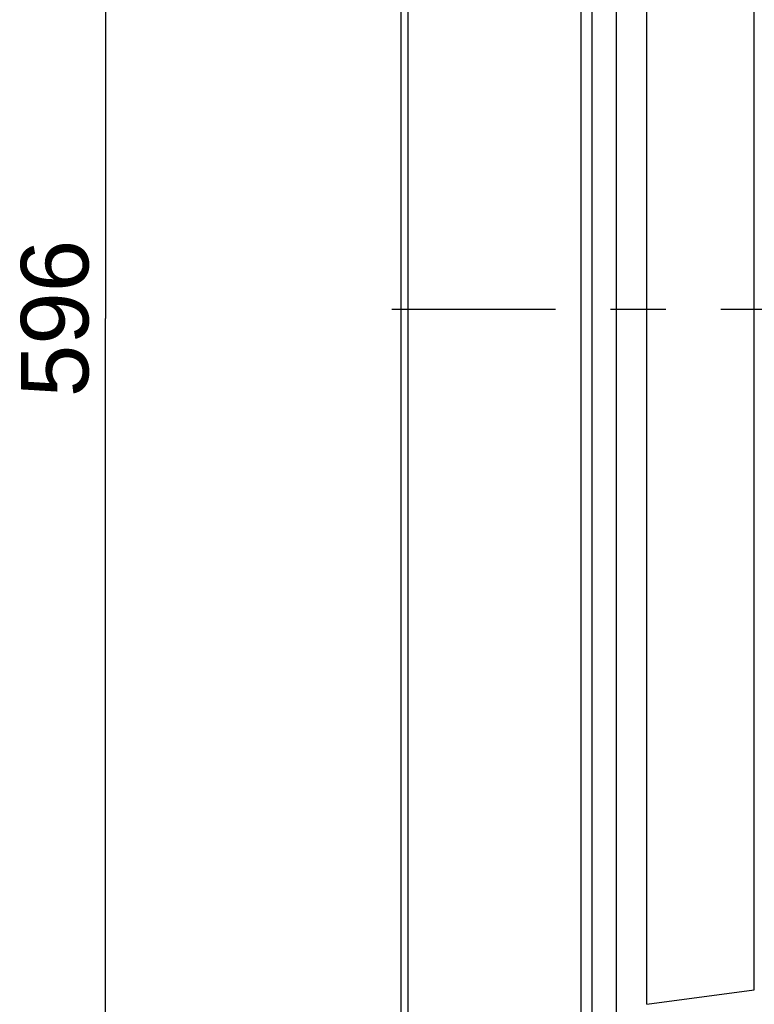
# Model space of a CAD drawing. Header units: millimetres. Extents: x 0 to 594, y 0 to 420.
# Tile 16 of 51: x 205 to 238, y 187 to 231. Entities that reach past the tile are written whole.
import ezdxf

# ---------------------------------------------------------------- set-up
doc = ezdxf.new("R2010")
doc.units = ezdxf.units.MM
doc.header["$LTSCALE"] = 32.67
doc.linetypes.add('CENTER', pattern=[0.6, 0.375, -0.075, 0.075, -0.075])
doc.layers.get('0').update_dxf_attribs({"linetype": 'CONTINUOUS'})
doc.layers.add('3_ALL_AXES', color=7, linetype='CONTINUOUS')
doc.styles.get("Standard").update_dxf_attribs({"font": 'arial.ttf'})
doc.dimstyles.new('DIMSTYLE_2', dxfattribs={"dimtxt": 3, "dimasz": 3, "dimexe": 2, "dimexo": 1.5, "dimgap": 0.75, "dimtad": 1, "dimdec": 1, "dimlfac": 5, "dimdsep": 46, "dimtxsty": 'STANDARD', "dimblk": '_FILLED', "dimblk1": '_FILLED', "dimblk2": '_FILLED', "dimcen": 0.09, "dimadec": 1, "dimazin": 2, "dimtp": 0.8, "dimtm": 0.8, "dimtfac": 1, "dimtdec": 1, "dimtofl": 0, "dimtmove": 0, "dimatfit": 3, "dimldrblk": '_FILLED', "dimfxl": 1, "dimtolj": 1, "dimarcsym": 0})

# ---------------------------------------------------------------- blocks, each defined once
blk = doc.blocks.new('_FILLED')
at = {"color": 0, "linetype": 'BYBLOCK'}
blk.add_solid([(0, 0), (-1, 0.25), (-1, -0.25)], dxfattribs=at)
blk = doc.blocks.new('*D5')
at = {"color": 2, "linetype": 'CONTINUOUS'}
for p, q in [((241.99, 276.91), (207.075, 276.91)), ((209.075, 276.91), (209.075, 217.31)), ((209.075, 157.71), (209.075, 217.31)), ((310.884, 157.71), (207.075, 157.71))]:
    blk.add_line(p, q, dxfattribs=at)
at = {"color": 2, "linetype": 'CONTINUOUS', "xscale": 3, "yscale": 3, "zscale": 3}
for p, rotation in [((209.075, 276.91), 90), ((209.075, 157.71), 270)]:
    blk.add_blockref('_FILLED', p, dxfattribs=dict(at, rotation=rotation))
at = {"color": 2, "linetype": 'CONTINUOUS', "insert": (205.325, 217.31), "char_height": 3, "width": 6.99257, "attachment_point": 2, "rotation": 90, "line_spacing_factor": 0.9}
blk.add_mtext('596', dxfattribs=at)

msp = doc.modelspace()

# ---------------------------------------------------------------- linework, layer by layer
at = {"color": 9, "linetype": 'CONTINUOUS'}
for p, q in [((230.19, 255.518), (230.19, 179.902)), ((230.672, 255.207), (230.672, 180.213)), ((222.5, 253.742), (222.5, 181.678)), ((231.763, 185.593), (231.763, 249.827)), ((233.12, 186.861), (233.12, 248.559)), ((237.885, 187.496), (237.885, 247.924))]:
    msp.add_line(p, q, dxfattribs=at)
at = {"color": 7, "linetype": 'CONTINUOUS'}
for p, q in [((222.19, 253.353), (222.19, 182.068)), ((233.12, 186.861), (237.885, 187.496))]:
    msp.add_line(p, q, dxfattribs=at)
at = {"layer": '3_ALL_AXES', "color": 2, "linetype": 'CENTER'}
msp.add_line((385.869, 217.71), (221.789, 217.71), dxfattribs=at)

# ---------------------------------------------------------------- dimensions: what is measured, and where the dimension line sits
at = {"color": 2, "linetype": 'CONTINUOUS'}
dim = msp.add_linear_dim(base=(209.075, 157.71), p1=(243.49, 276.91), p2=(312.384, 157.71), angle=270, dimstyle='DIMSTYLE_2', dxfattribs=at)
dim.commit()
dim.dimension.update_dxf_attribs({"geometry": '*D5', "text_midpoint": (209.075, 217.3), "dimtype": 160})

doc.saveas('drawing.dxf')
